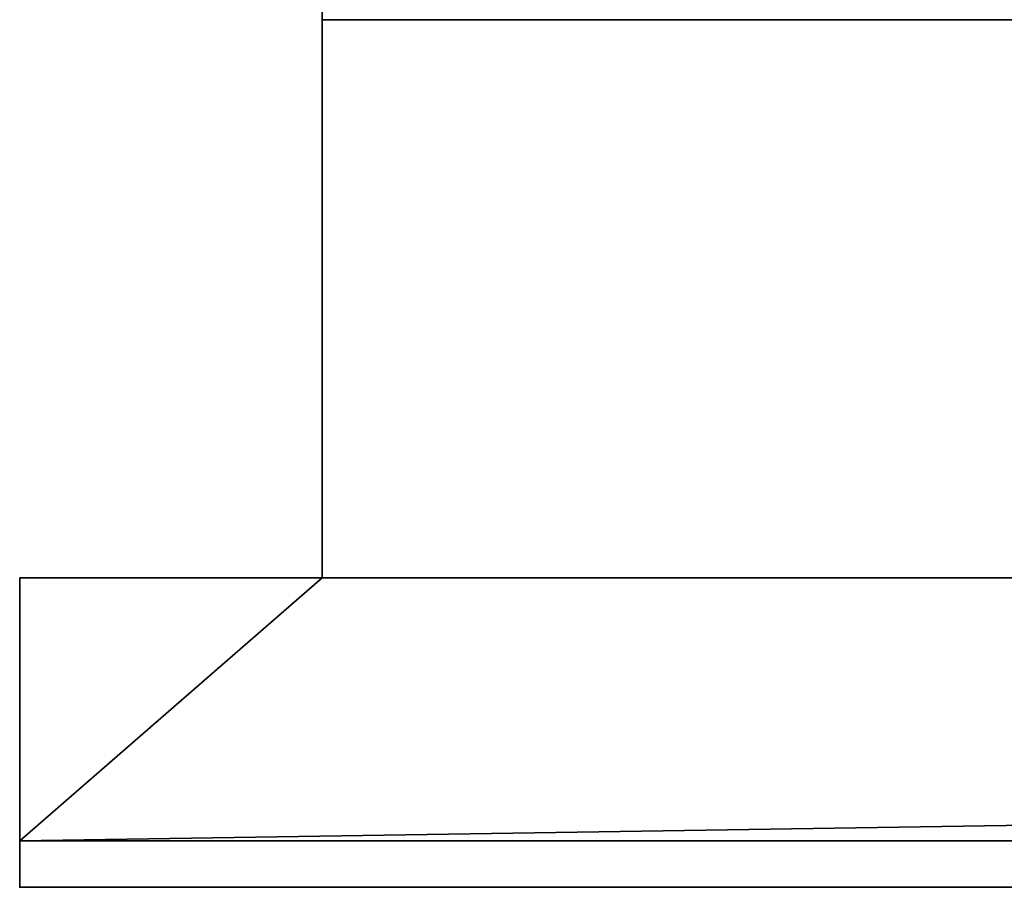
# Model space of a CAD drawing. Header units: millimetres. Extents: x -322 to 8072, y -96 to 57.
# Tile 39 of 256: x 1128 to 1170, y -39 to -2. Entities that reach past the tile are written whole.
import ezdxf

# ---------------------------------------------------------------- set-up
doc = ezdxf.new("R2010")
doc.units = ezdxf.units.MM
doc.layers.add('151', color=7, linetype='Continuous', true_color=0xffffff)

# ---------------------------------------------------------------- blocks, each defined once
blk = doc.blocks.new('UG_SURFACE_012')
at = {"layer": '151', "color": 252, "linetype": 'Continuous', "lineweight": 35}
for points in [[(1141, -26, 2017), (1141, 0, 2017), (1141, 0, 2), (1141, -2)], [(1859, 0, 2017), (1141, 0, 2017), (1141, -26, 2017), (1859, -26, 2017)], [(1859, -2), (1141, -2), (1141, 0, 2), (1859, 0, 2)], [(1141, -26), (1141, -2), (1859, -2), (1859, -26)], [(1141, -2), (1141, -26), (1141, -26, 2017)], [(1128, -26, 2030), (1128, -39.3, 2030), (1872, -39.3, 2030), (1872, -26, 2030)], [(1128, -26, 2030), (1128, -26), (1128, -37.3)], [(1128, -37.3), (1128, -39.3, 2), (1128, -39.3, 2030), (1128, -26, 2030)], [(1128, -26, 2030), (1872, -26, 2030), (1859, -26, 2017), (1141, -26, 2017)], [(1141, -26, 2017), (1141, -26), (1128, -26), (1128, -26, 2030)], [(1128, -37.3), (1128, -26), (1141, -26)], [(1141, -26), (1859, -26), (1128, -37.3)], [(1859, -26), (1872, -26), (1872, -37.3), (1128, -37.3)], [(1128, -37.3), (1872, -37.3), (1872, -39.3, 2), (1128, -39.3, 2)], [(1128, -39.3, 2030), (1128, -39.3, 2), (1258, -39.3, 445), (1258, -39.3, 1900)], [(1500, -39.3, 445), (1258, -39.3, 445), (1128, -39.3, 2), (1872, -39.3, 2)], [(1258, -39.3, 1900), (1742, -39.3, 1900), (1872, -39.3, 2030), (1128, -39.3, 2030)]]:
    blk.add_3dface(points, dxfattribs=at)

msp = doc.modelspace()

# ---------------------------------------------------------------- linework, layer by layer
at = {"layer": '151', "color": 253, "linetype": 'Continuous', "lineweight": -3}
for p, q in [((1141, 0, 2017), (1141, -26, 2017)), ((1141, -2), (1141, -26)), ((1141, -26), (1128, -26)), ((1128, -26), (1128, -37.3)), ((1872, -26, 2030), (1128, -26, 2030)), ((1128, -26, 2030), (1128, -39.3, 2030)), ((1128, -26, 2030), (1128, -26)), ((1859, -26, 2017), (1141, -26, 2017)), ((1141, -26, 2017), (1141, -26)), ((1872, -37.3), (1128, -37.3)), ((1128, -37.3), (1128, -39.3, 2)), ((1128, -39.3, 2030), (1872, -39.3, 2030)), ((1128, -39.3, 2030), (1128, -39.3, 2)), ((1128, -39.3, 2), (1872, -39.3, 2))]:
    msp.add_line(p, q, dxfattribs=at)

# ---------------------------------------------------------------- block references
msp.add_blockref('UG_SURFACE_012', (0, 0), dxfattribs=at)

doc.saveas('drawing.dxf')
